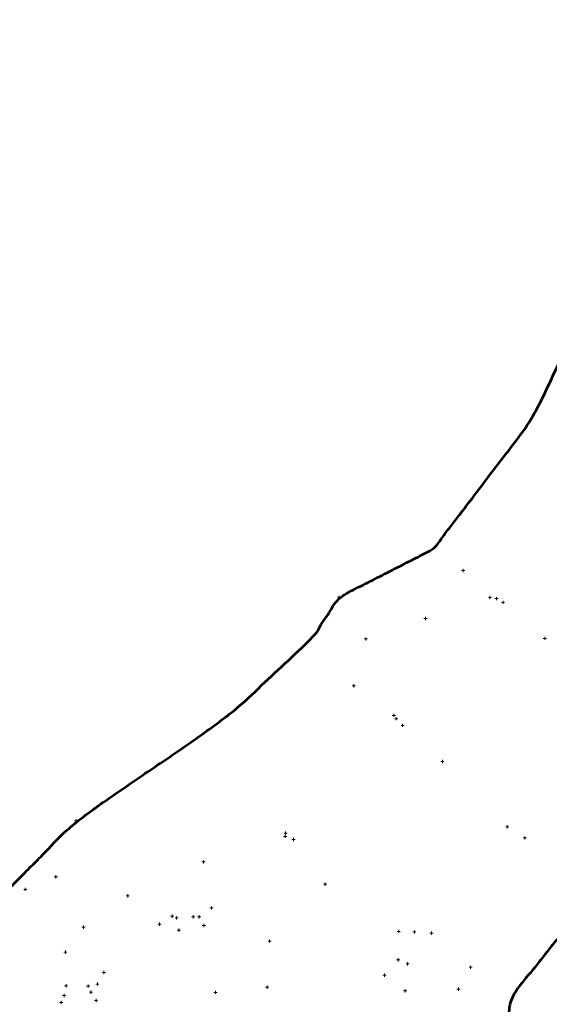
# Model space of a CAD drawing. Header units: inches. Extents: x 2261803 to 2262464, y 730344 to 730965.
# Tile 8 of 9: x 2262133 to 2262299, y 730656 to 730965. Entities that reach past the tile are written whole.
import ezdxf

# ---------------------------------------------------------------- set-up
doc = ezdxf.new("R2010")
doc.units = ezdxf.units.IN
doc.header["$LTSCALE"] = 20
doc.header["$MEASUREMENT"] = 0
doc.layers.add('SV_X_Shot_Marker(Construction)', color=7, linetype='Continuous', lineweight=0, true_color=0xf0f000)
doc.layers.add('SV_X_Terrain_Boundary', color=7, linetype='Continuous', lineweight=53, plot=False)

# ---------------------------------------------------------------- blocks, each defined once
blk = doc.blocks.new('SVPT145')
at = {"layer": 'SV_X_Shot_Marker(Construction)'}
for p, q in [((-0.5, 0), (0.5, 0)), ((0, 0.5), (0, -0.5))]:
    blk.add_line(p, q, dxfattribs=at)
blk.add_point((0, 0), dxfattribs=at)
blk = doc.blocks.new('SVPT146')
at = {"layer": 'SV_X_Shot_Marker(Construction)'}
for p, q in [((-0.5, 0), (0.5, 0)), ((0, 0.5), (0, -0.5))]:
    blk.add_line(p, q, dxfattribs=at)
blk.add_point((0, 0), dxfattribs=at)
blk = doc.blocks.new('SVPT243')
at = {"layer": 'SV_X_Shot_Marker(Construction)'}
for p, q in [((-0.5, 0), (0.5, 0)), ((0, 0.5), (0, -0.5))]:
    blk.add_line(p, q, dxfattribs=at)
blk.add_point((0, 0), dxfattribs=at)
blk = doc.blocks.new('SVPT244')
at = {"layer": 'SV_X_Shot_Marker(Construction)'}
for p, q in [((-0.5, 0), (0.5, 0)), ((0, 0.5), (0, -0.5))]:
    blk.add_line(p, q, dxfattribs=at)
blk.add_point((0, 0), dxfattribs=at)
blk = doc.blocks.new('SVPT245')
at = {"layer": 'SV_X_Shot_Marker(Construction)'}
for p, q in [((-0.5, 0), (0.5, 0)), ((0, 0.5), (0, -0.5))]:
    blk.add_line(p, q, dxfattribs=at)
blk.add_point((0, 0), dxfattribs=at)
blk = doc.blocks.new('SVPT246')
at = {"layer": 'SV_X_Shot_Marker(Construction)'}
for p, q in [((-0.5, 0), (0.5, 0)), ((0, 0.5), (0, -0.5))]:
    blk.add_line(p, q, dxfattribs=at)
blk.add_point((0, 0), dxfattribs=at)
blk = doc.blocks.new('SVPT247')
at = {"layer": 'SV_X_Shot_Marker(Construction)'}
for p, q in [((-0.5, 0), (0.5, 0)), ((0, 0.5), (0, -0.5))]:
    blk.add_line(p, q, dxfattribs=at)
blk.add_point((0, 0), dxfattribs=at)
blk = doc.blocks.new('SVPT248')
at = {"layer": 'SV_X_Shot_Marker(Construction)'}
for p, q in [((-0.5, 0), (0.5, 0)), ((0, 0.5), (0, -0.5))]:
    blk.add_line(p, q, dxfattribs=at)
blk.add_point((0, 0), dxfattribs=at)
blk = doc.blocks.new('SVPT249')
at = {"layer": 'SV_X_Shot_Marker(Construction)'}
for p, q in [((-0.5, 0), (0.5, 0)), ((0, 0.5), (0, -0.5))]:
    blk.add_line(p, q, dxfattribs=at)
blk.add_point((0, 0), dxfattribs=at)
blk = doc.blocks.new('SVPT250')
at = {"layer": 'SV_X_Shot_Marker(Construction)'}
for p, q in [((-0.5, 0), (0.5, 0)), ((0, 0.5), (0, -0.5))]:
    blk.add_line(p, q, dxfattribs=at)
blk.add_point((0, 0), dxfattribs=at)
blk = doc.blocks.new('SVPT256')
at = {"layer": 'SV_X_Shot_Marker(Construction)'}
for p, q in [((-0.5, 0), (0.5, 0)), ((0, 0.5), (0, -0.5))]:
    blk.add_line(p, q, dxfattribs=at)
blk.add_point((0, 0), dxfattribs=at)
blk = doc.blocks.new('SVPT257')
at = {"layer": 'SV_X_Shot_Marker(Construction)'}
for p, q in [((-0.5, 0), (0.5, 0)), ((0, 0.5), (0, -0.5))]:
    blk.add_line(p, q, dxfattribs=at)
blk.add_point((0, 0), dxfattribs=at)
blk = doc.blocks.new('SVPT299')
at = {"layer": 'SV_X_Shot_Marker(Construction)'}
for p, q in [((-0.5, 0), (0.5, 0)), ((0, 0.5), (0, -0.5))]:
    blk.add_line(p, q, dxfattribs=at)
blk.add_point((0, 0), dxfattribs=at)
blk = doc.blocks.new('SVPT364')
at = {"layer": 'SV_X_Shot_Marker(Construction)'}
for p, q in [((-0.5, 0), (0.5, 0)), ((0, 0.5), (0, -0.5))]:
    blk.add_line(p, q, dxfattribs=at)
blk.add_point((0, 0), dxfattribs=at)
blk = doc.blocks.new('SVPT365')
at = {"layer": 'SV_X_Shot_Marker(Construction)'}
for p, q in [((-0.5, 0), (0.5, 0)), ((0, 0.5), (0, -0.5))]:
    blk.add_line(p, q, dxfattribs=at)
blk.add_point((0, 0), dxfattribs=at)
blk = doc.blocks.new('SVPT370')
at = {"layer": 'SV_X_Shot_Marker(Construction)'}
for p, q in [((-0.5, 0), (0.5, 0)), ((0, 0.5), (0, -0.5))]:
    blk.add_line(p, q, dxfattribs=at)
blk.add_point((0, 0), dxfattribs=at)
blk = doc.blocks.new('SVPT371')
at = {"layer": 'SV_X_Shot_Marker(Construction)'}
for p, q in [((-0.5, 0), (0.5, 0)), ((0, 0.5), (0, -0.5))]:
    blk.add_line(p, q, dxfattribs=at)
blk.add_point((0, 0), dxfattribs=at)
blk = doc.blocks.new('SVPT372')
at = {"layer": 'SV_X_Shot_Marker(Construction)'}
for p, q in [((-0.5, 0), (0.5, 0)), ((0, 0.5), (0, -0.5))]:
    blk.add_line(p, q, dxfattribs=at)
blk.add_point((0, 0), dxfattribs=at)
blk = doc.blocks.new('SVPT373')
at = {"layer": 'SV_X_Shot_Marker(Construction)'}
for p, q in [((-0.5, 0), (0.5, 0)), ((0, 0.5), (0, -0.5))]:
    blk.add_line(p, q, dxfattribs=at)
blk.add_point((0, 0), dxfattribs=at)
blk = doc.blocks.new('SVPT374')
at = {"layer": 'SV_X_Shot_Marker(Construction)'}
for p, q in [((-0.5, 0), (0.5, 0)), ((0, 0.5), (0, -0.5))]:
    blk.add_line(p, q, dxfattribs=at)
blk.add_point((0, 0), dxfattribs=at)
blk = doc.blocks.new('SVPT376')
at = {"layer": 'SV_X_Shot_Marker(Construction)'}
for p, q in [((-0.5, 0), (0.5, 0)), ((0, 0.5), (0, -0.5))]:
    blk.add_line(p, q, dxfattribs=at)
blk.add_point((0, 0), dxfattribs=at)
blk = doc.blocks.new('SVPT377')
at = {"layer": 'SV_X_Shot_Marker(Construction)'}
for p, q in [((-0.5, 0), (0.5, 0)), ((0, 0.5), (0, -0.5))]:
    blk.add_line(p, q, dxfattribs=at)
blk.add_point((0, 0), dxfattribs=at)
blk = doc.blocks.new('SVPT378')
at = {"layer": 'SV_X_Shot_Marker(Construction)'}
for p, q in [((-0.5, 0), (0.5, 0)), ((0, 0.5), (0, -0.5))]:
    blk.add_line(p, q, dxfattribs=at)
blk.add_point((0, 0), dxfattribs=at)
blk = doc.blocks.new('SVPT379')
at = {"layer": 'SV_X_Shot_Marker(Construction)'}
for p, q in [((-0.5, 0), (0.5, 0)), ((0, 0.5), (0, -0.5))]:
    blk.add_line(p, q, dxfattribs=at)
blk.add_point((0, 0), dxfattribs=at)
blk = doc.blocks.new('SVPT380')
at = {"layer": 'SV_X_Shot_Marker(Construction)'}
for p, q in [((-0.5, 0), (0.5, 0)), ((0, 0.5), (0, -0.5))]:
    blk.add_line(p, q, dxfattribs=at)
blk.add_point((0, 0), dxfattribs=at)
blk = doc.blocks.new('SVPT381')
at = {"layer": 'SV_X_Shot_Marker(Construction)'}
for p, q in [((-0.5, 0), (0.5, 0)), ((0, 0.5), (0, -0.5))]:
    blk.add_line(p, q, dxfattribs=at)
blk.add_point((0, 0), dxfattribs=at)
blk = doc.blocks.new('SVPT382')
at = {"layer": 'SV_X_Shot_Marker(Construction)'}
for p, q in [((-0.5, 0), (0.5, 0)), ((0, 0.5), (0, -0.5))]:
    blk.add_line(p, q, dxfattribs=at)
blk.add_point((0, 0), dxfattribs=at)
blk = doc.blocks.new('SVPT387')
at = {"layer": 'SV_X_Shot_Marker(Construction)'}
for p, q in [((-0.5, 0), (0.5, 0)), ((0, 0.5), (0, -0.5))]:
    blk.add_line(p, q, dxfattribs=at)
blk.add_point((0, 0), dxfattribs=at)
blk = doc.blocks.new('SVPT410')
at = {"layer": 'SV_X_Shot_Marker(Construction)'}
for p, q in [((-0.5, 0), (0.5, 0)), ((0, 0.5), (0, -0.5))]:
    blk.add_line(p, q, dxfattribs=at)
blk.add_point((0, 0), dxfattribs=at)
blk = doc.blocks.new('SVPT411')
at = {"layer": 'SV_X_Shot_Marker(Construction)'}
for p, q in [((-0.5, 0), (0.5, 0)), ((0, 0.5), (0, -0.5))]:
    blk.add_line(p, q, dxfattribs=at)
blk.add_point((0, 0), dxfattribs=at)
blk = doc.blocks.new('SVPT412')
at = {"layer": 'SV_X_Shot_Marker(Construction)'}
for p, q in [((-0.5, 0), (0.5, 0)), ((0, 0.5), (0, -0.5))]:
    blk.add_line(p, q, dxfattribs=at)
blk.add_point((0, 0), dxfattribs=at)
blk = doc.blocks.new('SVPT413')
at = {"layer": 'SV_X_Shot_Marker(Construction)'}
for p, q in [((-0.5, 0), (0.5, 0)), ((0, 0.5), (0, -0.5))]:
    blk.add_line(p, q, dxfattribs=at)
blk.add_point((0, 0), dxfattribs=at)
blk = doc.blocks.new('SVPT414')
at = {"layer": 'SV_X_Shot_Marker(Construction)'}
for p, q in [((-0.5, 0), (0.5, 0)), ((0, 0.5), (0, -0.5))]:
    blk.add_line(p, q, dxfattribs=at)
blk.add_point((0, 0), dxfattribs=at)
blk = doc.blocks.new('SVPT415')
at = {"layer": 'SV_X_Shot_Marker(Construction)'}
for p, q in [((-0.5, 0), (0.5, 0)), ((0, 0.5), (0, -0.5))]:
    blk.add_line(p, q, dxfattribs=at)
blk.add_point((0, 0), dxfattribs=at)
blk = doc.blocks.new('SVPT416')
at = {"layer": 'SV_X_Shot_Marker(Construction)'}
for p, q in [((-0.5, 0), (0.5, 0)), ((0, 0.5), (0, -0.5))]:
    blk.add_line(p, q, dxfattribs=at)
blk.add_point((0, 0), dxfattribs=at)
blk = doc.blocks.new('SVPT417')
at = {"layer": 'SV_X_Shot_Marker(Construction)'}
for p, q in [((-0.5, 0), (0.5, 0)), ((0, 0.5), (0, -0.5))]:
    blk.add_line(p, q, dxfattribs=at)
blk.add_point((0, 0), dxfattribs=at)
blk = doc.blocks.new('SVPT418')
at = {"layer": 'SV_X_Shot_Marker(Construction)'}
for p, q in [((-0.5, 0), (0.5, 0)), ((0, 0.5), (0, -0.5))]:
    blk.add_line(p, q, dxfattribs=at)
blk.add_point((0, 0), dxfattribs=at)
blk = doc.blocks.new('SVPT419')
at = {"layer": 'SV_X_Shot_Marker(Construction)'}
for p, q in [((-0.5, 0), (0.5, 0)), ((0, 0.5), (0, -0.5))]:
    blk.add_line(p, q, dxfattribs=at)
blk.add_point((0, 0), dxfattribs=at)
blk = doc.blocks.new('SVPT420')
at = {"layer": 'SV_X_Shot_Marker(Construction)'}
for p, q in [((-0.5, 0), (0.5, 0)), ((0, 0.5), (0, -0.5))]:
    blk.add_line(p, q, dxfattribs=at)
blk.add_point((0, 0), dxfattribs=at)
blk = doc.blocks.new('SVPT421')
at = {"layer": 'SV_X_Shot_Marker(Construction)'}
for p, q in [((-0.5, 0), (0.5, 0)), ((0, 0.5), (0, -0.5))]:
    blk.add_line(p, q, dxfattribs=at)
blk.add_point((0, 0), dxfattribs=at)
blk = doc.blocks.new('SVPT422')
at = {"layer": 'SV_X_Shot_Marker(Construction)'}
for p, q in [((-0.5, 0), (0.5, 0)), ((0, 0.5), (0, -0.5))]:
    blk.add_line(p, q, dxfattribs=at)
blk.add_point((0, 0), dxfattribs=at)
blk = doc.blocks.new('SVPT423')
at = {"layer": 'SV_X_Shot_Marker(Construction)'}
for p, q in [((-0.5, 0), (0.5, 0)), ((0, 0.5), (0, -0.5))]:
    blk.add_line(p, q, dxfattribs=at)
blk.add_point((0, 0), dxfattribs=at)
blk = doc.blocks.new('SVPT424')
at = {"layer": 'SV_X_Shot_Marker(Construction)'}
for p, q in [((-0.5, 0), (0.5, 0)), ((0, 0.5), (0, -0.5))]:
    blk.add_line(p, q, dxfattribs=at)
blk.add_point((0, 0), dxfattribs=at)
blk = doc.blocks.new('SVPT425')
at = {"layer": 'SV_X_Shot_Marker(Construction)'}
for p, q in [((-0.5, 0), (0.5, 0)), ((0, 0.5), (0, -0.5))]:
    blk.add_line(p, q, dxfattribs=at)
blk.add_point((0, 0), dxfattribs=at)
blk = doc.blocks.new('SVPT426')
at = {"layer": 'SV_X_Shot_Marker(Construction)'}
for p, q in [((-0.5, 0), (0.5, 0)), ((0, 0.5), (0, -0.5))]:
    blk.add_line(p, q, dxfattribs=at)
blk.add_point((0, 0), dxfattribs=at)
blk = doc.blocks.new('SVPT427')
at = {"layer": 'SV_X_Shot_Marker(Construction)'}
for p, q in [((-0.5, 0), (0.5, 0)), ((0, 0.5), (0, -0.5))]:
    blk.add_line(p, q, dxfattribs=at)
blk.add_point((0, 0), dxfattribs=at)
blk = doc.blocks.new('SVPT428')
at = {"layer": 'SV_X_Shot_Marker(Construction)'}
for p, q in [((-0.5, 0), (0.5, 0)), ((0, 0.5), (0, -0.5))]:
    blk.add_line(p, q, dxfattribs=at)
blk.add_point((0, 0), dxfattribs=at)
blk = doc.blocks.new('SVPT429')
at = {"layer": 'SV_X_Shot_Marker(Construction)'}
for p, q in [((-0.5, 0), (0.5, 0)), ((0, 0.5), (0, -0.5))]:
    blk.add_line(p, q, dxfattribs=at)
blk.add_point((0, 0), dxfattribs=at)
blk = doc.blocks.new('SVPT430')
at = {"layer": 'SV_X_Shot_Marker(Construction)'}
for p, q in [((-0.5, 0), (0.5, 0)), ((0, 0.5), (0, -0.5))]:
    blk.add_line(p, q, dxfattribs=at)
blk.add_point((0, 0), dxfattribs=at)
blk = doc.blocks.new('SVPT431')
at = {"layer": 'SV_X_Shot_Marker(Construction)'}
for p, q in [((-0.5, 0), (0.5, 0)), ((0, 0.5), (0, -0.5))]:
    blk.add_line(p, q, dxfattribs=at)
blk.add_point((0, 0), dxfattribs=at)
blk = doc.blocks.new('SVPT432')
at = {"layer": 'SV_X_Shot_Marker(Construction)'}
for p, q in [((-0.5, 0), (0.5, 0)), ((0, 0.5), (0, -0.5))]:
    blk.add_line(p, q, dxfattribs=at)
blk.add_point((0, 0), dxfattribs=at)
blk = doc.blocks.new('SVPT433')
at = {"layer": 'SV_X_Shot_Marker(Construction)'}
for p, q in [((-0.5, 0), (0.5, 0)), ((0, 0.5), (0, -0.5))]:
    blk.add_line(p, q, dxfattribs=at)
blk.add_point((0, 0), dxfattribs=at)
blk = doc.blocks.new('SVPT434')
at = {"layer": 'SV_X_Shot_Marker(Construction)'}
for p, q in [((-0.5, 0), (0.5, 0)), ((0, 0.5), (0, -0.5))]:
    blk.add_line(p, q, dxfattribs=at)
blk.add_point((0, 0), dxfattribs=at)
blk = doc.blocks.new('SVPT517')
at = {"layer": 'SV_X_Shot_Marker(Construction)'}
for p, q in [((-0.5, 0), (0.5, 0)), ((0, 0.5), (0, -0.5))]:
    blk.add_line(p, q, dxfattribs=at)
blk.add_point((0, 0), dxfattribs=at)

msp = doc.modelspace()

# ---------------------------------------------------------------- linework, layer by layer
at = {"layer": 'SV_X_Terrain_Boundary'}
msp.add_open_spline([(2261802.7701, 730440.79, 580.6882), (2261813.8065, 730410.2534, 580.4566), (2261818.3307, 730402.1482, 580.0053), (2261821.6737, 730396.662, 578.6396), (2261822.9053, 730394.7634, 578.0333), (2261826.2532, 730391.4394, 580.2831), (2261842.3616, 730381.4744, 580.6093), (2261852.4403, 730367.8645, 580.2283), (2261857.6673, 730359.8625, 580.1837), (2261867.4789, 730343.0337, 580.6063), (2261914.5016, 730366.578, 580.933), (2261976.885, 730417.0673, 580.3686), (2261986.6017, 730428.1845, 580.5754), (2262033.8599, 730458.4542, 580.8821), (2262084.7552, 730488.5338, 580.8384), (2262106.5579, 730503.9039, 579.9992), (2262146.5377, 730529.6565, 579.1815), (2262155.3942, 730536.6276, 578.3136), (2262159.9998, 730540.0203, 575.9575), (2262161.312, 730540.55, 575.618), (2262173.2511, 730555.973, 575.4556), (2262174.0344, 730557.8553, 575.9097), (2262179.6609, 730568.0891, 580.8759), (2262221.9144, 730591.0234, 582.96), (2262235.0481, 730602.285, 583.4106), (2262241.4765, 730607.942, 584.2665), (2262252.9827, 730612.8845, 584.8586), (2262265.6247, 730614.2661, 584.6258), (2262279.7875, 730623.5604, 580.6612), (2262289.6304, 730630.9272, 580.3049), (2262285.9389, 730656.8244, 580.4113), (2262310.1217, 730687.2277, 581.2903), (2262329.5899, 730707.0317, 582.261), (2262338.1084, 730715.3628, 582.3726), (2262344.8444, 730721.1028, 581.4463), (2262363.1714, 730734.5146, 581.3423), (2262376.9459, 730746.3932, 581.638), (2262384.0813, 730751.94, 582.1172), (2262385.628, 730753.1172, 582.764), (2262401.2613, 730765.9029, 582.8501), (2262401.7628, 730767.0716, 582.4422), (2262429.5547, 730788.7505, 582.1856), (2262445.5002, 730798.6124, 582.0608), (2262433.1787, 730815.5492, 581.8188), (2262430.9337, 730819.2959, 581.8602), (2262424.8466, 730826.3236, 581.9626), (2262435.6866, 730855.5095, 582.013), (2262464.7126, 730907.2836, 582.1606), (2262445.0513, 730921.7838, 583.0505), (2262424.0445, 730933.999, 589.43), (2262423.0991, 730933.8065, 589.5799), (2262421.7101, 730934.6485, 589.8242), (2262405.7039, 730941.529, 589.1606), (2262389.8642, 730949.2324, 588.0638), (2262389.0837, 730949.4656, 587.7836), (2262377.7102, 730956.0547, 583.3943), (2262355.9641, 730964.4045, 583.0209), (2262316.4895, 730905.4347, 583.3066), (2262317.815, 730890.5545, 583.4288), (2262293.4513, 730839.5266, 581.6914), (2262262.6305, 730799.0298, 580.9324), (2262232.9426, 730783.8318, 580.0853), (2262224.6045, 730771.0389, 579.9281), (2262197.7013, 730746.0276, 579.7307), (2262150.3668, 730713.5115, 580.1613), (2262128.3514, 730691.2335, 579.416), (2262117.1396, 730679.4967, 579.2916), (2262101.5188, 730665.6976, 577.6161), (2262062.2563, 730650.1691, 578.8047), (2262046.2062, 730638.4357, 578.627), (2262032.303, 730624.6049, 578.7826), (2261999.2969, 730597.0386, 578.8269), (2261985.0877, 730589.3845, 579.0227), (2261979.8483, 730585.9054, 579.5847), (2261966.8447, 730573.7937, 579.3728), (2261956.6972, 730565.7786, 580.4045), (2261915.6733, 730534.4193, 581.4261), (2261880.9927, 730499.1392, 581.5344), (2261839.8969, 730468.6041, 581.5489), (2261832.7455, 730463.6848, 581.1102), (2261828.7103, 730460.7401, 580.2764), (2261825.6699, 730458.0413, 580.8636), (2261813.7847, 730448.767, 580.7665), (2261809.0133, 730445.9219, 580.4042), (2261802.7701, 730440.79, 580.6882)], degree=1, dxfattribs=at)

# ---------------------------------------------------------------- block references
for name, p in [('SVPT434', (2262271.9331, 730792.2603, 581.4155)), ('SVPT425', (2262232.9426, 730783.8318, 580.0853)), ('SVPT432', (2262280.3369, 730783.7739, 585.5026)), ('SVPT431', (2262282.4038, 730783.4087, 585.7769)), ('SVPT430', (2262284.4421, 730782.2167, 585.9554)), ('SVPT433', (2262260.0763, 730777.177, 581.6908)), ('SVPT426', (2262241.3583, 730770.7123, 580.8515)), ('SVPT382', (2262297.5776, 730770.9162, 586.7999)), ('SVPT424', (2262237.5557, 730756.0078, 580.2427)), ('SVPT427', (2262250.1371, 730746.6889, 584.7166)), ('SVPT428', (2262250.9014, 730745.6375, 584.9454)), ('SVPT429', (2262252.9061, 730743.5606, 585.1571)), ('SVPT381', (2262265.3862, 730732.1963, 586.2572)), ('SVPT410', (2262150.3668, 730713.5115, 580.1613)), ('SVPT378', (2262285.7787, 730711.6628, 586.2656)), ('SVPT420', (2262216.024, 730708.6421, 584.2043)), ('SVPT422', (2262216.1501, 730709.6637, 583.9828)), ('SVPT421', (2262218.6482, 730707.675, 584.5413)), ('SVPT387', (2262291.2615, 730708.1453, 585.7225)), ('SVPT423', (2262190.353, 730700.6386, 580.4685)), ('SVPT245', (2262143.9999, 730695.9094, 580.1449)), ('SVPT246', (2262134.407, 730691.9946, 579.7531)), ('SVPT380', (2262228.5835, 730693.5952, 585.5111)), ('SVPT411', (2262166.5527, 730689.9455, 581.5175)), ('SVPT419', (2262192.8671, 730686.1434, 583.6663)), ('SVPT416', (2262180.5277, 730683.5783, 582.8567)), ('SVPT417', (2262181.922, 730683.0326, 583.0457)), ('SVPT418', (2262187.1166, 730683.3404, 583.3468)), ('SVPT415', (2262189.014, 730683.3567, 583.637)), ('SVPT244', (2262152.6628, 730680.1141, 581.0388)), ('SVPT412', (2262176.5725, 730681.0673, 582.5982)), ('SVPT414', (2262190.4766, 730680.6125, 583.8758)), ('SVPT413', (2262182.6363, 730679.1789, 583.3171)), ('SVPT377', (2262251.6634, 730678.7684, 585.7289)), ('SVPT374', (2262256.5943, 730678.6014, 585.3894)), ('SVPT372', (2262261.9611, 730678.2221, 584.7398)), ('SVPT379', (2262211.125, 730675.7407, 585.0158)), ('SVPT247', (2262146.9842, 730672.2517, 580.2825)), ('SVPT373', (2262251.4814, 730669.8169, 585.219)), ('SVPT371', (2262254.4707, 730668.5666, 584.8883)), ('SVPT365', (2262274.2651, 730667.4908, 580.8105)), ('SVPT243', (2262159.0814, 730665.8711, 582.3009)), ('SVPT376', (2262247.1871, 730664.9851, 585.455)), ('SVPT248', (2262147.1898, 730661.6342, 580.2842)), ('SVPT146', (2262154.169, 730661.5986, 581.393)), ('SVPT249', (2262157.0341, 730662.2249, 582.1482)), ('SVPT517', (2262210.3762, 730661.2251, 585.1274)), ('SVPT256', (2262146.5829, 730658.6231, 580.2188)), ('SVPT145', (2262155.0235, 730659.6629, 581.6308)), ('SVPT299', (2262194.1309, 730659.5873, 584.6665)), ('SVPT370', (2262253.6798, 730660.058, 584.6907)), ('SVPT364', (2262270.4286, 730660.5904, 581.0005)), ('SVPT257', (2262145.672, 730656.415, 580.2841)), ('SVPT250', (2262156.6253, 730657.0448, 582.2662))]:
    msp.add_blockref(name, p)

doc.saveas('drawing.dxf')
